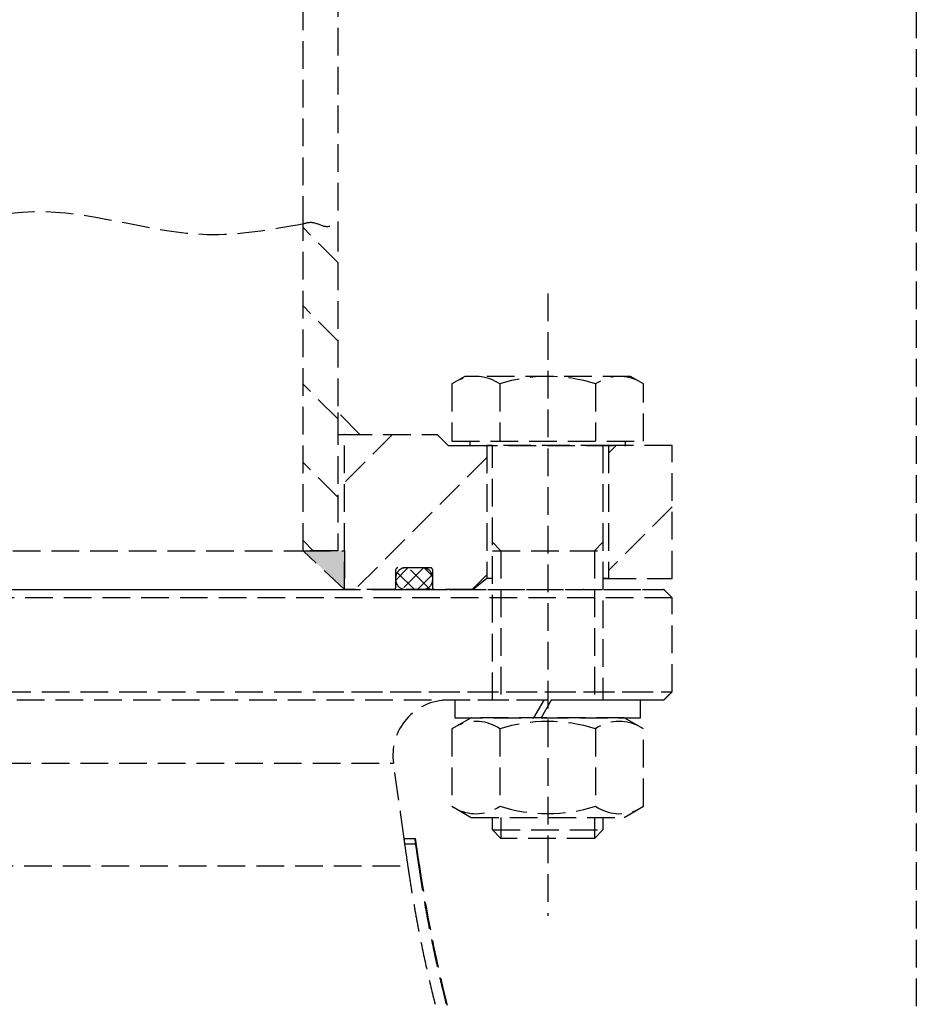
# Model space of a CAD drawing. Header units: millimetres. Extents: x 42975 to 708721, y 118172 to 172014.
# Tile 112 of 256: x 323422 to 323585, y 147775 to 147953. Entities that reach past the tile are written whole.
import ezdxf

# ---------------------------------------------------------------- set-up
doc = ezdxf.new("R2010")
doc.units = ezdxf.units.MM
doc.linetypes.add('ГТО-1 Пунктир', pattern=[7, 5, -2])
for name, color, linetype, lineweight in [('ГТО-2_Пунктир_025', 151, 'ГТО-1 Пунктир', 25), ('ГТО-2_Размеры_035', 2, 'Continuous', 35), ('ОГОС_Пунктир_025', 151, 'ГТО-1 Пунктир', 25)]:
    doc.layers.add(name, color=color, linetype=linetype, lineweight=lineweight)

# ---------------------------------------------------------------- blocks, each defined once
blk = doc.blocks.new('ОГСО_Затвор_План')
at = {"layer": 'ОГОС_Пунктир_025'}
for p, q in [((-800.92, 278.61), (-800.92, 685)), ((-794.62, 685), (-794.62, 278.61)), ((-800.92, 219.5), (-800.92, 278.61)), ((-794.62, 271.6), (-800.92, 277.9)), ((-794.62, 278.61), (-794.62, 219.5)), ((-756.67, 266), (-756.67, 153.5)), ((-794.62, 257.46), (-800.92, 263.76)), ((-771.67, 251), (-774, 249.66)), ((-741.67, 251), (-771.67, 251)), ((-739.35, 249.66), (-741.67, 251)), ((-794.62, 243.32), (-800.92, 249.62)), ((-774, 249.66), (-774, 239.3)), ((-765.34, 249.66), (-765.34, 239.3)), ((-748.01, 249.66), (-748.01, 239.3)), ((-739.35, 239.3), (-739.35, 249.66)), ((-790.62, 240.5), (-794.62, 244.5)), ((-794.62, 244.5), (-794.62, 240.5)), ((-794.62, 240.5), (-790.62, 240.5)), ((-793.42, 240.5), (-793.49, 240.5)), ((-793.42, 240.5), (-793.49, 240.5)), ((-784.73, 240.5), (-793.42, 231.81)), ((-793.42, 212.5), (-793.42, 240.5)), ((-793.42, 240.5), (-776.67, 240.5)), ((-776.67, 240.5), (-774.67, 238.5)), ((-774, 239.3), (-739.35, 239.3)), ((-770.77, 239.3), (-770.77, 238.5)), ((-742.58, 238.5), (-742.58, 239.3)), ((-774.67, 238.5), (-767.67, 238.5)), ((-770.77, 238.5), (-742.58, 238.5)), ((-745.67, 238.5), (-767.67, 238.5)), ((-767.67, 238.5), (-766.67, 238.5)), ((-767.67, 238.5), (-767.67, 214.5)), ((-745.67, 238.5), (-767.67, 238.5)), ((-766.67, 192.5), (-766.67, 238.5)), ((-746.67, 238.5), (-745.67, 238.5)), ((-746.67, 238.5), (-746.67, 192.5)), ((-744.3, 238.5), (-745.67, 237.13)), ((-734.17, 238.5), (-745.67, 238.5)), ((-745.67, 238.5), (-745.67, 214.5)), ((-734.17, 214.5), (-734.17, 238.5)), ((-794.62, 229.17), (-800.92, 235.47)), ((-767.67, 236.35), (-791.52, 212.5)), ((-734.17, 227.42), (-745.67, 215.92)), ((-799.09, 219.5), (-800.92, 221.33)), ((-766.67, 221.03), (-765.14, 219.5)), ((-746.67, 221.03), (-748.2, 219.5)), ((-1007.42, 219.5), (-800.92, 219.5)), ((-794.62, 219.5), (-800.92, 219.5)), ((-793.42, 212.5), (-800.92, 219.5)), ((-800.92, 219.5), (-793.42, 219.5)), ((-793.42, 219.5), (-793.42, 212.5)), ((-766.67, 219.5), (-746.67, 219.5)), ((-765.14, 219.5), (-765.14, 192.5)), ((-748.2, 219.5), (-748.2, 192.5)), ((-784.17, 216), (-784.17, 212.7)), ((-781.96, 216.4), (-784.16, 214.2)), ((-780.78, 212.5), (-783.87, 215.59)), ((-777.87, 216.4), (-783.77, 216.4)), ((-779.14, 216.4), (-783.03, 212.5)), ((-779.27, 216.4), (-782.37, 216.4)), ((-777.95, 212.5), (-781.85, 216.4)), ((-777.49, 214.87), (-779, 216.38)), ((-777.47, 212.7), (-777.47, 216)), ((-784.17, 214.6), (-784.17, 214.3)), ((-777.55, 215.15), (-780.2, 212.5)), ((-777.47, 214.3), (-777.47, 214.6)), ((-767.67, 215.13), (-770.3, 212.5)), ((-767.67, 214.5), (-770.17, 212.5)), ((-766.67, 214.5), (-767.67, 214.5)), ((-746.67, 214.5), (-745.67, 214.5)), ((-745.67, 214.5), (-746.67, 214.5)), ((-745.67, 214.5), (-734.17, 214.5)), ((-1014.92, 212.5), (-793.42, 212.5)), ((-1012.5, 212.5), (-735.67, 212.5)), ((-784.37, 212.5), (-793.42, 212.5)), ((-786.8, 212.5), (-735.67, 212.5)), ((-777.27, 212.5), (-784.37, 212.5)), ((-782.37, 212.5), (-779.27, 212.5)), ((-770.17, 212.5), (-777.27, 212.5)), ((-734.17, 211), (-1011.31, 211)), ((-734.17, 211), (-787.76, 211)), ((-904.17, 194), (-734.17, 194)), ((-735.67, 192.5), (-904.17, 192.5)), ((-735.67, 192.5), (-799.53, 192.5)), ((-798.57, 194), (-734.17, 194)), ((-757.31, 192.5), (-773.47, 192.5)), ((-773.47, 192.5), (-773.47, 189.3)), ((-759.16, 189.3), (-757.31, 192.5)), ((-756.03, 192.5), (-757.88, 189.3)), ((-739.87, 192.5), (-756.03, 192.5)), ((-739.87, 189.3), (-739.87, 192.5)), ((-770.52, 189.3), (-774, 187.29)), ((-773.47, 189.3), (-759.16, 189.3)), ((-742.82, 189.3), (-770.52, 189.3)), ((-757.88, 189.3), (-739.87, 189.3)), ((-739.35, 187.29), (-742.82, 189.3)), ((-774, 187.29), (-774, 173.31)), ((-765.33, 187.29), (-765.33, 173.31)), ((-748.01, 187.29), (-748.01, 173.31)), ((-739.35, 173.31), (-739.35, 187.29)), ((-904.17, 181.07), (-784.57, 181.07)), ((-774, 173.31), (-770.52, 171.3)), ((-742.82, 171.3), (-739.35, 173.31)), ((-770.52, 171.3), (-742.82, 171.3)), ((-766.67, 169.03), (-766.67, 171.3)), ((-765.14, 171.3), (-765.14, 167.5)), ((-748.2, 171.3), (-748.2, 167.5)), ((-746.67, 171.3), (-746.67, 169.03)), ((-782.67, 167.5), (-780.64, 167.5)), ((-782.67, 167.5), (-780.64, 167.5)), ((-780.64, 167.5), (-780.58, 167.5)), ((-780.64, 167.5), (-780.58, 167.5)), ((-765.14, 167.5), (-766.67, 169.03)), ((-766.67, 169.03), (-746.67, 169.03)), ((-748.2, 167.5), (-765.14, 167.5)), ((-746.67, 169.03), (-748.2, 167.5)), ((-782.56, 166.5), (-780.54, 166.5)), ((-782.56, 166.5), (-780.54, 166.5)), ((-1026.36, 162.52), (-781.98, 162.52)), ((-780, 162.8), (-779.9, 162.8)), ((-780, 162.8), (-779.9, 162.8))]:
    blk.add_line(p, q, dxfattribs=at)
for centre, radius, start, end in [((-769.67, 243.34), 7.66, 55.5531, 115.5531), ((-756.67, 222.36), 28.64, 72.3875, 107.6125), ((-743.68, 243.34), 7.66, 64.4469, 124.4469), ((-783.77, 216), 0.4, 90, 180), ((-782.37, 214.6), 1.8, 90, 180), ((-779.27, 214.6), 1.8, 0, 90), ((-777.87, 216), 0.4, 0, 90), ((-782.37, 214.3), 1.8, 180, 270), ((-779.27, 214.3), 1.8, 270, 0), ((-784.37, 212.7), 0.2, 270, 360), ((-777.27, 212.7), 0.2, 180, 270), ((-774.67, 182.5), 10, 90, 188.2488), ((-774.67, 182.5), 10, 90, 188.2488), ((-769.66, 180.98), 7.66, 55.5615, 115.5615), ((-756.67, 160.01), 28.62, 72.383, 107.617), ((-743.68, 180.98), 7.66, 64.4385, 124.4385), ((-769.66, 179.62), 7.66, 244.4385, 304.4385), ((-756.67, 200.59), 28.62, 252.383, 287.617), ((-743.68, 179.62), 7.66, 235.5615, 295.5615), ((-534.47, 198.39), 248, 188.2488, 197.5), ((-534.47, 198.39), 248, 188.2488, 197.5)]:
    blk.add_arc(centre, radius, start, end, dxfattribs=at)
for points in [[(-1007.42, 278.61), (-982.07, 280.2), (-954.38, 277.01), (-919.78, 280.12), (-904.17, 278.61), (-881.15, 276.37), (-847.51, 280.8), (-818.34, 276.69), (-800.92, 278.61)], [(-800.92, 278.61), (-799.33, 278.86), (-796.83, 278.14), (-794.62, 278.61)]]:
    blk.add_spline(points, degree=3, dxfattribs=at)
for points in [[(-734.17, 211), (-734.42, 211.25), (-734.92, 211.75), (-735.42, 212.25), (-735.67, 212.5)], [(-734.17, 211), (-734.42, 211.25), (-734.92, 211.75), (-735.42, 212.25), (-735.67, 212.5)], [(-734.17, 194), (-734.17, 196.83), (-734.17, 202.5), (-734.17, 208.17), (-734.17, 211)], [(-734.17, 194), (-734.17, 196.83), (-734.17, 202.5), (-734.17, 208.17), (-734.17, 211)], [(-735.67, 192.5), (-735.42, 192.75), (-734.92, 193.25), (-734.42, 193.75), (-734.17, 194)], [(-735.67, 192.5), (-735.42, 192.75), (-734.92, 193.25), (-734.42, 193.75), (-734.17, 194)], [(-782.6, 167.5), (-782.93, 169.76), (-783.58, 174.28), (-784.24, 178.8), (-784.57, 181.07)], [(-782.6, 167.5), (-782.93, 169.76), (-783.58, 174.28), (-784.24, 178.8), (-784.57, 181.07)], [(-779.9, 162.8), (-780.01, 163.59), (-780.24, 165.15), (-780.47, 166.72), (-780.58, 167.5)], [(-779.9, 162.8), (-780.01, 163.59), (-780.24, 165.15), (-780.47, 166.72), (-780.58, 167.5)], [(-782.56, 166.5), (-782.46, 165.84), (-782.27, 164.51), (-782.08, 163.18), (-781.98, 162.52)], [(-782.56, 166.5), (-782.46, 165.84), (-782.27, 164.51), (-782.08, 163.18), (-781.98, 162.52)]]:
    blk.add_open_spline(points, degree=3, dxfattribs=at)
for points, knots in [([(-782.67, 167.5), (-782.67, 167.5), (-782.67, 167.49), (-782.67, 167.48), (-782.67, 167.45), (-782.67, 167.41), (-782.66, 167.36), (-782.66, 167.29), (-782.65, 167.2), (-782.64, 167.1), (-782.63, 167), (-782.61, 166.86), (-782.59, 166.69), (-782.57, 166.57), (-782.56, 166.5)], [0, 0, 0, 0, 0.005526, 0.020106, 0.044098, 0.077404, 0.135869, 0.209202, 0.29595, 0.394981, 0.504538, 0.622224, 0.8105, 1.007456, 1.007456, 1.007456, 1.007456]), ([(-782.67, 167.5), (-782.67, 167.5), (-782.67, 167.49), (-782.67, 167.48), (-782.67, 167.45), (-782.67, 167.41), (-782.66, 167.36), (-782.66, 167.29), (-782.65, 167.2), (-782.64, 167.1), (-782.63, 167), (-782.61, 166.86), (-782.59, 166.69), (-782.57, 166.57), (-782.56, 166.5)], [0, 0, 0, 0, 0.005526, 0.020106, 0.044098, 0.077404, 0.135869, 0.209202, 0.29595, 0.394981, 0.504538, 0.622224, 0.8105, 1.007456, 1.007456, 1.007456, 1.007456]), ([(-780.54, 166.5), (-780.54, 166.56), (-780.56, 166.69), (-780.59, 166.88), (-780.61, 167.05), (-780.63, 167.19), (-780.64, 167.3), (-780.64, 167.38), (-780.65, 167.44), (-780.65, 167.48), (-780.65, 167.5), (-780.64, 167.5)], [0, 0, 0, 0, 0.196232, 0.384404, 0.558458, 0.710996, 0.813285, 0.895599, 0.956326, 0.993902, 1.007221, 1.007221, 1.007221, 1.007221]), ([(-780.54, 166.5), (-780.54, 166.56), (-780.56, 166.69), (-780.59, 166.88), (-780.61, 167.05), (-780.63, 167.19), (-780.64, 167.3), (-780.64, 167.38), (-780.65, 167.44), (-780.65, 167.48), (-780.65, 167.5), (-780.64, 167.5)], [0, 0, 0, 0, 0.196232, 0.384404, 0.558458, 0.710996, 0.813285, 0.895599, 0.956326, 0.993902, 1.007221, 1.007221, 1.007221, 1.007221]), ([(-780, 162.8), (-780.08, 163.35), (-780.24, 164.43), (-780.4, 165.59), (-780.5, 166.28), (-780.52, 166.43), (-780.54, 166.5)], [0, 0, 0, 0, 1.640432, 3.280863, 3.507409, 3.733954, 3.733954, 3.733954, 3.733954]), ([(-780, 162.8), (-780.08, 163.35), (-780.24, 164.43), (-780.4, 165.59), (-780.5, 166.28), (-780.52, 166.43), (-780.54, 166.5)], [0, 0, 0, 0, 1.640432, 3.280863, 3.507409, 3.733954, 3.733954, 3.733954, 3.733954]), ([(-781.98, 162.52), (-781.82, 161.46), (-781.51, 159.36), (-780.99, 156.2), (-780.43, 153.05), (-779.63, 148.87), (-778.54, 143.68), (-777.54, 139.56), (-777.04, 137.5)], [0, 0, 0, 0, 3.194042, 6.391584, 9.591299, 12.787377, 19.16005, 25.512425, 25.512425, 25.512425, 25.512425]), ([(-781.98, 162.52), (-781.82, 161.46), (-781.51, 159.36), (-780.99, 156.2), (-780.43, 153.05), (-779.63, 148.87), (-778.54, 143.68), (-777.54, 139.56), (-777.04, 137.5)], [0, 0, 0, 0, 3.194042, 6.391584, 9.591299, 12.787377, 19.16005, 25.512425, 25.512425, 25.512425, 25.512425]), ([(-774.97, 137.5), (-775.48, 139.58), (-776.51, 143.76), (-777.61, 149.01), (-778.43, 153.24), (-778.99, 156.42), (-779.52, 159.61), (-779.84, 161.74), (-780, 162.8)], [0, 0, 0, 0, 6.439489, 12.885704, 16.112773, 19.343179, 22.577534, 25.810631, 25.810631, 25.810631, 25.810631]), ([(-774.97, 137.5), (-775.48, 139.58), (-776.51, 143.76), (-777.61, 149.01), (-778.43, 153.24), (-778.99, 156.42), (-779.52, 159.61), (-779.84, 161.74), (-780, 162.8)], [0, 0, 0, 0, 6.439489, 12.885704, 16.112773, 19.343179, 22.577534, 25.810631, 25.810631, 25.810631, 25.810631])]:
    blk.add_open_spline(points, degree=3, knots=knots, dxfattribs=at)
for p in [(-750.2, 212.5), (-735.67, 212.5), (-735.67, 212.5), (-735.67, 212.5)]:
    blk.add_point(p, dxfattribs=at)
for points in [[(-794.62, 240.5), (-794.62, 244.5), (-790.62, 240.5), (-794.62, 240.5)], [(-800.92, 219.5), (-793.42, 212.5), (-793.42, 219.5)]]:
    blk.add_solid(points, dxfattribs=at)
blk = doc.blocks.new('A$C1AA538EC')
at = {"layer": 'ГТО-2_Размеры_035', "rotation": 0.0001303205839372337}
blk.add_blockref('ОГСО_Затвор_План', (0, -11100.09), dxfattribs=at)

msp = doc.modelspace()

# ---------------------------------------------------------------- linework, layer by layer
at = {"layer": 'ГТО-2_Пунктир_025'}
msp.add_line((323584.63, 149137.2), (323584.63, 137837.2), dxfattribs=at)

# ---------------------------------------------------------------- block references
at = {"layer": 'ГТО-2_Размеры_035'}
msp.add_blockref('A$C1AA538EC', (324274.63, 158737.11), dxfattribs=at)

doc.saveas('drawing.dxf')
